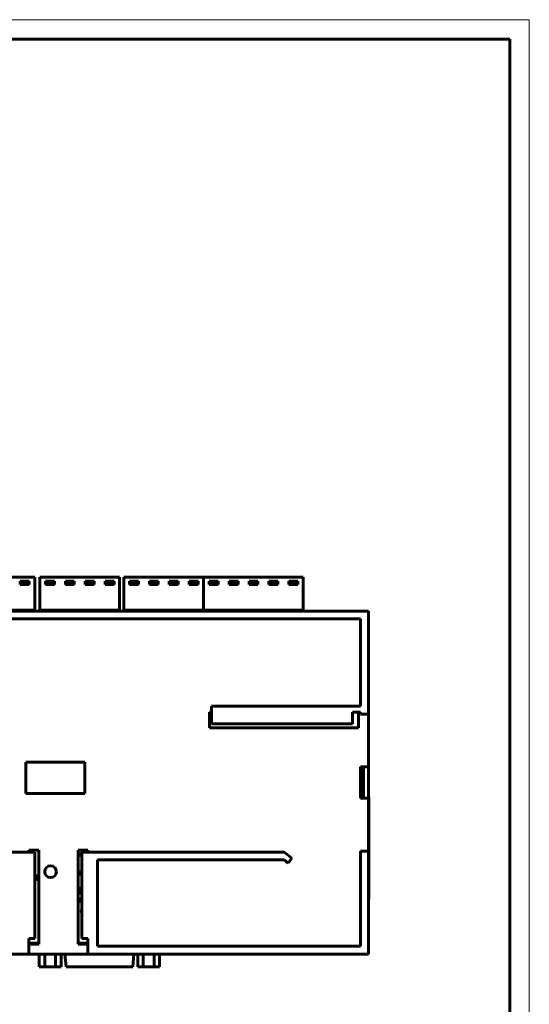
# Model space of a CAD drawing. Header units: millimetres. Extents: x 0 to 1188, y 0 to 420.
# Tile 17 of 17: x 1058 to 1188, y 169 to 420. Entities that reach past the tile are written whole.
import ezdxf

# ---------------------------------------------------------------- set-up
doc = ezdxf.new("R2010")
doc.units = ezdxf.units.MM
doc.linetypes.add('K5LT_BASIC', pattern=[0])
doc.linetypes.add('K5LT_THIN', pattern=[0])
doc.layers.add('Системный слой (1)', color=7, linetype='Continuous', true_color=0x909090)

# ---------------------------------------------------------------- blocks, each defined once
blk = doc.blocks.new('U180')
at = {"layer": 'Системный слой (1)', "color": 5, "linetype": 'K5LT_BASIC', "lineweight": 60, "true_color": 0x0000ff}
for p, q in [((1062.98, 184.32), (1060.48, 184.32)), ((1075.48, 184.32), (1072.98, 184.32))]:
    blk.add_line(p, q, dxfattribs=at)
blk = doc.blocks.new('U181')
at = {"layer": 'Системный слой (1)', "color": 5, "linetype": 'K5LT_BASIC', "lineweight": 60, "true_color": 0x0000ff}
for start, end in [(127.4547, 180), (180, 233.1301)]:
    blk.add_arc((1074.28, 192.48), 0.5, start, end, dxfattribs=at)
blk = doc.blocks.new('U183')
at = {"layer": 'Системный слой (1)', "color": 5, "linetype": 'K5LT_BASIC', "lineweight": 60, "true_color": 0x0000ff}
for start, end in [(32.2206, 180), (180, 327.7794)]:
    blk.add_arc((1062.55, 201.08), 0.5, start, end, dxfattribs=at)
blk = doc.blocks.new('U184')
at = {"layer": 'Системный слой (1)', "color": 5, "linetype": 'K5LT_BASIC', "lineweight": 60, "true_color": 0x0000ff}
for p, q in [((1001.98, 181.57), (1011.55, 181.57)), ((1026.79, 181.57), (1028.2, 181.57)), ((1043.44, 181.57), (1044.86, 181.57)), ((1055.02, 181.57), (1063.1, 181.57)), ((1068.64, 181.57), (1069.65, 181.57)), ((1087.2, 181.57), (1088.21, 181.57)), ((1093.75, 181.57), (1133.98, 181.57))]:
    blk.add_line(p, q, dxfattribs=at)
blk = doc.blocks.new('U230')
at = {"color": 7, "linetype": 'K5LT_THIN', "lineweight": 18}
for p, q in [((594, 420), (1188, 420)), ((1188, 420), (1188, 0))]:
    blk.add_line(p, q, dxfattribs=at)
at = {"color": 5, "linetype": 'K5LT_BASIC', "lineweight": 60, "true_color": 0x0000ff}
for p, q in [((614, 415), (1183, 415)), ((1183, 415), (1183, 5))]:
    blk.add_line(p, q, dxfattribs=at)

msp = doc.modelspace()

# ---------------------------------------------------------------- linework, layer by layer
at = {"layer": 'Системный слой (1)', "color": 5, "linetype": 'K5LT_BASIC', "lineweight": 60, "true_color": 0x0000ff}
for p, q in [((1061.93, 277.7), (1041.61, 277.7)), ((1060.52, 276.7), (1058.25, 276.7)), ((1058.25, 276.7), (1058.25, 275.9)), ((1058.28, 276.22), (1058.28, 276.68)), ((1058.28, 276.68), (1060.51, 276.68)), ((1060.51, 276.68), (1060.51, 276.22)), ((1060.52, 275.9), (1060.52, 276.7)), ((1061.93, 269.42), (1061.93, 277.7)), ((1083.59, 277.7), (1063.27, 277.7)), ((1063.27, 269.42), (1063.27, 277.7)), ((1063.27, 277.7), (1063.27, 277.5)), ((1066.94, 276.7), (1064.67, 276.7)), ((1064.67, 276.7), (1064.67, 275.9)), ((1064.69, 276.22), (1064.69, 276.68)), ((1064.69, 276.68), (1066.93, 276.68)), ((1066.93, 276.68), (1066.93, 276.22)), ((1066.94, 275.9), (1066.94, 276.7)), ((1069.75, 276.7), (1069.75, 275.9)), ((1072.02, 276.7), (1069.75, 276.7)), ((1069.77, 276.68), (1072.01, 276.68)), ((1069.77, 276.22), (1069.77, 276.68)), ((1072.01, 276.68), (1072.01, 276.22)), ((1072.02, 275.9), (1072.02, 276.7)), ((1077.1, 276.7), (1074.83, 276.7)), ((1074.83, 276.7), (1074.83, 275.9)), ((1074.85, 276.22), (1074.85, 276.68)), ((1074.85, 276.68), (1077.09, 276.68)), ((1077.09, 276.68), (1077.09, 276.22)), ((1077.1, 275.9), (1077.1, 276.7)), ((1082.18, 276.7), (1079.91, 276.7)), ((1079.91, 276.7), (1079.91, 275.9)), ((1079.93, 276.22), (1079.93, 276.68)), ((1079.93, 276.68), (1082.17, 276.68)), ((1082.17, 276.68), (1082.17, 276.22)), ((1082.18, 275.9), (1082.18, 276.7)), ((1083.59, 269.42), (1083.59, 277.7)), ((1105, 277.7), (1084.68, 277.7)), ((1084.68, 269.42), (1084.68, 277.7)), ((1084.68, 277.7), (1084.68, 277.5)), ((1088.36, 276.7), (1086.09, 276.7)), ((1086.09, 276.7), (1086.09, 275.9)), ((1086.11, 276.22), (1086.11, 276.68)), ((1086.11, 276.68), (1088.34, 276.68)), ((1088.34, 276.68), (1088.34, 276.22)), ((1088.36, 275.9), (1088.36, 276.7)), ((1091.17, 276.7), (1091.17, 275.9)), ((1093.44, 276.7), (1091.17, 276.7)), ((1091.19, 276.68), (1093.42, 276.68)), ((1091.19, 276.22), (1091.19, 276.68)), ((1093.42, 276.68), (1093.42, 276.22)), ((1093.44, 275.9), (1093.44, 276.7)), ((1098.52, 276.7), (1096.25, 276.7)), ((1096.25, 276.7), (1096.25, 275.9)), ((1096.27, 276.22), (1096.27, 276.68)), ((1096.27, 276.68), (1098.5, 276.68)), ((1098.5, 276.68), (1098.5, 276.22)), ((1098.52, 275.9), (1098.52, 276.7)), ((1103.6, 276.7), (1101.33, 276.7)), ((1101.33, 276.7), (1101.33, 275.9)), ((1101.35, 276.22), (1101.35, 276.68)), ((1101.35, 276.68), (1103.58, 276.68)), ((1103.58, 276.68), (1103.58, 276.22)), ((1103.6, 275.9), (1103.6, 276.7)), ((1105, 269.42), (1105, 277.7)), ((1130.4, 277.7), (1105, 277.7)), ((1105, 269.42), (1105, 277.7)), ((1108.68, 276.7), (1106.41, 276.7)), ((1106.41, 276.7), (1106.41, 275.9)), ((1106.43, 276.22), (1106.43, 276.68)), ((1106.43, 276.68), (1108.66, 276.68)), ((1108.66, 276.68), (1108.66, 276.22)), ((1108.68, 275.9), (1108.68, 276.7)), ((1113.76, 276.7), (1111.49, 276.7)), ((1111.49, 276.7), (1111.49, 275.9)), ((1111.51, 276.22), (1111.51, 276.68)), ((1111.51, 276.68), (1113.74, 276.68)), ((1113.74, 276.68), (1113.74, 276.22)), ((1113.76, 275.9), (1113.76, 276.7)), ((1116.57, 276.7), (1116.57, 275.9)), ((1118.84, 276.7), (1116.57, 276.7)), ((1116.59, 276.68), (1118.82, 276.68)), ((1116.59, 276.22), (1116.59, 276.68)), ((1118.82, 276.68), (1118.82, 276.22)), ((1118.84, 275.9), (1118.84, 276.7)), ((1123.92, 276.7), (1121.65, 276.7)), ((1121.65, 276.7), (1121.65, 275.9)), ((1121.67, 276.22), (1121.67, 276.68)), ((1121.67, 276.68), (1123.9, 276.68)), ((1123.9, 276.68), (1123.9, 276.22)), ((1123.92, 275.9), (1123.92, 276.7)), ((1129, 276.7), (1126.73, 276.7)), ((1126.73, 276.7), (1126.73, 275.9)), ((1126.75, 276.22), (1126.75, 276.68)), ((1126.75, 276.68), (1128.98, 276.68)), ((1128.98, 276.68), (1128.98, 276.22)), ((1129, 275.9), (1129, 276.7)), ((1130.4, 269.42), (1130.4, 277.7)), ((1058.25, 275.9), (1060.52, 275.9)), ((1060.51, 276.22), (1058.28, 276.22)), ((1058.28, 276.22), (1058.28, 275.92)), ((1060.51, 275.92), (1058.28, 275.92)), ((1060.51, 275.92), (1060.51, 276.22)), ((1064.67, 275.9), (1066.94, 275.9)), ((1066.93, 276.22), (1064.69, 276.22)), ((1064.69, 276.22), (1064.69, 275.92)), ((1066.93, 275.92), (1064.69, 275.92)), ((1066.93, 275.92), (1066.93, 276.22)), ((1069.75, 275.9), (1072.02, 275.9)), ((1069.77, 276.22), (1069.77, 275.92)), ((1072.01, 276.22), (1069.77, 276.22)), ((1072.01, 275.92), (1069.77, 275.92)), ((1072.01, 275.92), (1072.01, 276.22)), ((1074.83, 275.9), (1077.1, 275.9)), ((1077.09, 276.22), (1074.85, 276.22)), ((1074.85, 276.22), (1074.85, 275.92)), ((1077.09, 275.92), (1074.85, 275.92)), ((1077.09, 275.92), (1077.09, 276.22)), ((1079.91, 275.9), (1082.18, 275.9)), ((1082.17, 276.22), (1079.93, 276.22)), ((1079.93, 276.22), (1079.93, 275.92)), ((1082.17, 275.92), (1079.93, 275.92)), ((1082.17, 275.92), (1082.17, 276.22)), ((1086.09, 275.9), (1088.36, 275.9)), ((1088.34, 276.22), (1086.11, 276.22)), ((1086.11, 276.22), (1086.11, 275.92)), ((1088.34, 275.92), (1086.11, 275.92)), ((1088.34, 275.92), (1088.34, 276.22)), ((1091.17, 275.9), (1093.44, 275.9)), ((1091.19, 276.22), (1091.19, 275.92)), ((1093.42, 276.22), (1091.19, 276.22)), ((1093.42, 275.92), (1091.19, 275.92)), ((1093.42, 275.92), (1093.42, 276.22)), ((1096.25, 275.9), (1098.52, 275.9)), ((1098.5, 276.22), (1096.27, 276.22)), ((1096.27, 276.22), (1096.27, 275.92)), ((1098.5, 275.92), (1096.27, 275.92)), ((1098.5, 275.92), (1098.5, 276.22)), ((1101.33, 275.9), (1103.6, 275.9)), ((1103.58, 276.22), (1101.35, 276.22)), ((1101.35, 276.22), (1101.35, 275.92)), ((1103.58, 275.92), (1101.35, 275.92)), ((1103.58, 275.92), (1103.58, 276.22)), ((1106.41, 275.9), (1108.68, 275.9)), ((1108.66, 276.22), (1106.43, 276.22)), ((1106.43, 276.22), (1106.43, 275.92)), ((1108.66, 275.92), (1106.43, 275.92)), ((1108.66, 275.92), (1108.66, 276.22)), ((1111.49, 275.9), (1113.76, 275.9)), ((1113.74, 276.22), (1111.51, 276.22)), ((1111.51, 276.22), (1111.51, 275.92)), ((1113.74, 275.92), (1111.51, 275.92)), ((1113.74, 275.92), (1113.74, 276.22)), ((1116.57, 275.9), (1118.84, 275.9)), ((1116.59, 276.22), (1116.59, 275.92)), ((1118.82, 276.22), (1116.59, 276.22)), ((1118.82, 275.92), (1116.59, 275.92)), ((1118.82, 275.92), (1118.82, 276.22)), ((1121.65, 275.9), (1123.92, 275.9)), ((1123.9, 276.22), (1121.67, 276.22)), ((1121.67, 276.22), (1121.67, 275.92)), ((1123.9, 275.92), (1121.67, 275.92)), ((1123.9, 275.92), (1123.9, 276.22)), ((1126.73, 275.9), (1129, 275.9)), ((1128.98, 276.22), (1126.75, 276.22)), ((1126.75, 276.22), (1126.75, 275.92)), ((1128.98, 275.92), (1126.75, 275.92)), ((1128.98, 275.92), (1128.98, 276.22)), ((988.98, 269.07), (1146.98, 269.07)), ((1041.61, 269.32), (1061.93, 269.32)), ((1061.93, 269.32), (1061.93, 269.42)), ((1061.93, 269.32), (1061.93, 269.22)), ((1061.93, 269.22), (1061.93, 269.07)), ((1063.27, 269.32), (1063.27, 269.42)), ((1063.27, 269.32), (1083.59, 269.32)), ((1063.27, 269.32), (1063.27, 269.22)), ((1063.27, 269.22), (1063.27, 269.07)), ((1083.59, 269.32), (1083.59, 269.42)), ((1083.59, 269.32), (1083.59, 269.22)), ((1083.59, 269.22), (1083.59, 269.07)), ((1084.68, 269.32), (1084.68, 269.42)), ((1084.68, 269.32), (1105, 269.32)), ((1084.68, 269.32), (1084.68, 269.22)), ((1084.68, 269.22), (1084.68, 269.07)), ((1105, 269.32), (1105, 269.42)), ((1105, 269.32), (1105, 269.42)), ((1105, 269.32), (1105, 269.22)), ((1105, 269.32), (1130.4, 269.32)), ((1105, 269.32), (1105, 269.22)), ((1105, 269.22), (1105, 269.07)), ((1105, 269.22), (1105, 269.07)), ((1130.4, 269.32), (1130.4, 269.42)), ((1130.4, 269.32), (1130.4, 269.22)), ((1130.4, 269.22), (1130.4, 269.07)), ((1146.98, 269.07), (1146.98, 242.82)), ((990.98, 267.07), (1144.98, 267.07)), ((1144.98, 267.07), (1144.98, 244.82)), ((1144.98, 244.82), (1106.98, 244.82)), ((1106.98, 240.32), (1106.98, 244.82)), ((1106.98, 243.32), (1106.48, 243.32)), ((1106.48, 243.32), (1106.48, 239.32)), ((1142.98, 243.32), (1144.98, 243.32)), ((1142.98, 240.32), (1142.98, 243.32)), ((1144.48, 239.32), (1144.48, 243.32)), ((1144.98, 243.32), (1144.98, 242.82)), ((1144.98, 242.82), (1146.98, 242.82)), ((1146.98, 229.32), (1146.98, 242.82)), ((1106.48, 239.32), (1144.48, 239.32)), ((1142.98, 240.32), (1106.98, 240.32)), ((1059.68, 230.57), (1074.68, 230.57)), ((1059.68, 222.57), (1059.68, 230.57)), ((1074.68, 230.57), (1074.68, 222.57)), ((1144.98, 229.32), (1144.98, 221.32)), ((1146.98, 229.32), (1144.98, 229.32)), ((1145.78, 221.32), (1145.78, 229.32)), ((1146.98, 229.32), (1146.98, 221.32)), ((1074.68, 222.57), (1059.68, 222.57)), ((1144.98, 221.32), (1146.98, 221.32)), ((1146.98, 221.57), (1147.08, 221.57)), ((1146.98, 207.82), (1146.98, 221.32)), ((1147.08, 221.57), (1147.08, 221.07)), ((1147.08, 221.07), (1147.08, 196.07)), ((1061.98, 207.57), (1010.48, 207.57)), ((1062.98, 208.07), (1060.48, 208.07)), ((1060.48, 208.07), (1060.48, 207.57)), ((1061.98, 185.57), (1061.98, 207.57)), ((1062.98, 184.07), (1062.98, 208.07)), ((1075.48, 208.07), (1072.98, 208.07)), ((1072.98, 208.07), (1072.98, 184.07)), ((1073.98, 207.11), (1072.98, 207.11)), ((1072.98, 206.71), (1073.98, 206.71)), ((1125.48, 207.57), (1073.98, 207.57)), ((1073.98, 185.57), (1073.98, 207.57)), ((1074.15, 207.57), (1074.15, 208.07)), ((1075.1, 208.07), (1075.1, 207.57)), ((1075.48, 207.57), (1075.48, 208.07)), ((1127.48, 206.07), (1125.48, 207.57)), ((1126.52, 204.79), (1127.48, 206.07)), ((1144.98, 207.82), (1144.98, 183.57)), ((1146.98, 207.82), (1144.98, 207.82)), ((1146.98, 207.82), (1146.98, 181.57)), ((1077.98, 183.57), (1077.98, 205.57)), ((1077.98, 205.57), (1125.48, 205.57)), ((1125.48, 205.57), (1126.52, 204.79)), ((1062.3, 201.21), (1062.3, 200.96)), ((1062.8, 201.21), (1062.3, 201.21)), ((1062.8, 200.96), (1062.8, 201.21)), ((1073.98, 202.54), (1072.98, 202.54)), ((1073.98, 201.97), (1072.98, 201.97)), ((1062.3, 200.96), (1062.8, 200.96)), ((1073.98, 198.34), (1072.98, 198.34)), ((1072.98, 198.29), (1073.98, 198.29)), ((1072.98, 197.67), (1073.98, 197.67)), ((1072.98, 197.09), (1073.98, 197.09)), ((1147.08, 196.07), (1147.08, 195.57)), ((1146.98, 195.57), (1147.08, 195.57)), ((1060.48, 181.57), (1060.48, 185.57)), ((1060.48, 185.57), (1061.98, 185.57)), ((1060.48, 184.07), (1062.98, 184.07)), ((1072.98, 184.07), (1075.48, 184.07)), ((1073.98, 185.57), (1075.48, 185.57)), ((1075.48, 185.57), (1075.48, 181.57)), ((1144.98, 183.57), (1077.98, 183.57)), ((1060.48, 181.57), (988.98, 181.57)), ((1060.48, 181.57), (1075.48, 181.57)), ((1063.1, 178.32), (1063.1, 181.57)), ((1064.48, 178.32), (1064.48, 181.57)), ((1067.26, 178.32), (1067.26, 181.57)), ((1068.64, 178.32), (1068.64, 181.57)), ((1069.93, 178.32), (1069.65, 181.57)), ((1146.98, 181.57), (1075.48, 181.57)), ((1086.91, 178.32), (1087.2, 181.57)), ((1088.21, 178.32), (1088.21, 181.57)), ((1089.59, 178.32), (1089.59, 181.57)), ((1092.36, 178.32), (1092.36, 181.57)), ((1093.75, 178.32), (1093.75, 181.57)), ((1133.98, 181.57), (1146.98, 181.57)), ((1063.1, 178.32), (1064.48, 178.32)), ((1064.48, 178.32), (1067.26, 178.32)), ((1067.26, 178.32), (1068.64, 178.32)), ((1070.23, 178.32), (1069.93, 178.32)), ((1071.62, 178.32), (1070.23, 178.32)), ((1074.27, 178.32), (1071.62, 178.32)), ((1082.58, 178.32), (1074.27, 178.32)), ((1085.23, 178.32), (1082.58, 178.32)), ((1086.61, 178.32), (1085.23, 178.32)), ((1086.91, 178.32), (1086.61, 178.32)), ((1089.59, 178.32), (1088.21, 178.32)), ((1092.36, 178.32), (1089.59, 178.32)), ((1093.75, 178.32), (1092.36, 178.32))]:
    msp.add_line(p, q, dxfattribs=at)
msp.add_circle((1065.98, 202.57), 1.5, dxfattribs=at)
for centre, start, end in [((1072.93, 195.35), 0, 84.1367), ((1072.93, 195.35), 275.8633, 0), ((1072.88, 195.32), 281.5371, 307.4719), ((1074.32, 192.51), 132.6754, 227.3246)]:
    msp.add_arc(centre, 0.5, start, end, dxfattribs=at)

# ---------------------------------------------------------------- block references
msp.add_blockref('U230', (0, 0))
at = {"layer": 'Системный слой (1)'}
for name in ['U183', 'U181', 'U180', 'U184']:
    msp.add_blockref(name, (0, 0), dxfattribs=at)

doc.saveas('drawing.dxf')
